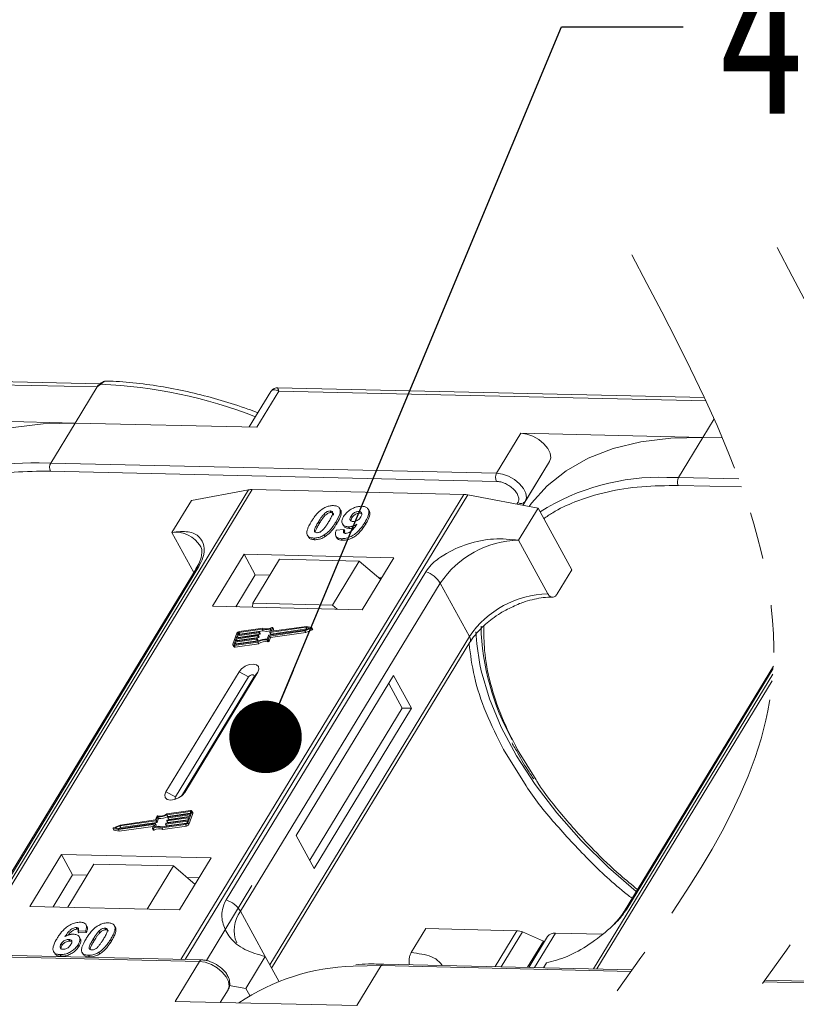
# Model space of a CAD drawing. Header units: millimetres. Extents: x -1004 to 529, y -22 to 1052.
# Tile 64 of 78: x 188 to 242, y 852 to 920. Entities that reach past the tile are written whole.
import ezdxf

# ---------------------------------------------------------------- set-up
doc = ezdxf.new("R2010")
doc.units = ezdxf.units.MM
doc.linetypes.add('PHANTOM2', pattern=[31.75, 15.875, -3.175, 3.175, -3.175, 3.175, -3.175])
doc.styles.get("Standard").update_dxf_attribs({"font": '仿宋_GB2312.ttf', "width": 0.8})
doc.dimstyles.new('ISO-25.1', dxfattribs={"dimtxt": 6, "dimasz": 5, "dimexe": 3.5, "dimexo": 0.625, "dimgap": 1.5, "dimtad": 1, "dimtoh": 1, "dimtxsty": 'Standard', "dimcen": 2.5, "dimadec": 0, "dimazin": 0, "dimtfac": 1, "dimtmove": 0, "dimatfit": 3, "dimfxl": 0, "dimarcsym": 0})

msp = doc.modelspace()

# ---------------------------------------------------------------- linework, layer by layer
at = {"color": 7, "linetype": 'Continuous', "lineweight": 15}
for p, q in [((193.783, 894.963), (162.699, 895.676)), ((162.787, 895.442), (193.552, 894.736)), ((193.552, 894.736), (192.039, 892.25)), ((193.821, 894.926), (193.552, 894.736)), ((205.537, 894.414), (204.053, 891.975)), ((204.588, 891.962), (206.101, 894.448)), ((235.462, 894.006), (206.013, 894.682)), ((206.101, 894.448), (235.571, 893.772)), ((192.039, 892.25), (179.49, 892.538)), ((236.133, 892.537), (235.353, 891.256)), ((190.359, 889.488), (192.039, 892.25)), ((192.039, 892.25), (204.588, 891.962)), ((222.804, 891.544), (221.123, 888.782)), ((235.353, 891.256), (222.804, 891.544)), ((233.673, 888.494), (235.353, 891.256)), ((235.353, 891.256), (236.703, 891.225)), ((190.359, 889.488), (189.56, 889.493)), ((190.346, 888.928), (221.11, 888.222)), ((221.123, 888.782), (190.359, 889.488)), ((224.778, 889.586), (222.939, 886.564)), ((223.097, 886.824), (224.778, 889.586)), ((233.673, 888.494), (232.874, 888.5)), ((237.828, 888.399), (233.673, 888.494)), ((204.006, 887.638), (184.494, 855.571)), ((184.736, 855.565), (204.263, 887.657)), ((200.066, 886.913), (204.006, 887.638)), ((204.263, 887.657), (218.858, 887.322)), ((233.66, 887.934), (238.033, 887.834)), ((200.066, 886.913), (198.722, 884.703)), ((218.858, 887.322), (199.331, 855.23)), ((199.631, 855.223), (219.143, 887.29)), ((219.143, 887.29), (223.986, 886.364)), ((210.359, 886.244), (210.297, 886.357)), ((212.328, 886.185), (212.266, 886.299)), ((222.591, 886.754), (222.524, 886.643)), ((222.641, 884.154), (223.986, 886.364)), ((222.939, 886.564), (223.097, 886.824)), ((223.986, 886.364), (226.314, 882.109)), ((209.217, 885.97), (209.279, 885.857)), ((209.641, 886.18), (209.703, 886.067)), ((211.081, 885.812), (211.143, 885.698)), ((211.67, 886.022), (211.608, 886.135)), ((211.67, 886.022), (211.785, 885.999)), ((208.837, 885.438), (208.899, 885.325)), ((210.09, 885.293), (210.028, 885.407)), ((210.065, 884.86), (210.59, 884.895)), ((210.493, 885.29), (210.555, 885.177)), ((210.59, 884.895), (210.652, 884.781)), ((210.911, 885.088), (210.973, 884.975)), ((212.091, 885.266), (212.029, 885.38)), ((198.722, 884.703), (200.236, 881.936)), ((208.121, 884.434), (208.183, 884.32)), ((208.504, 884.311), (208.566, 884.197)), ((209.23, 884.521), (209.292, 884.408)), ((210.033, 884.44), (210.095, 884.327)), ((210.423, 884.266), (210.486, 884.153)), ((224.659, 880.466), (222.641, 884.154)), ((203.7, 883.188), (201.515, 879.598)), ((214.043, 882.951), (203.7, 883.188)), ((203.7, 883.188), (204.476, 881.77)), ((206.15, 882.852), (204.301, 879.814)), ((211.645, 882.726), (206.15, 882.852)), ((211.858, 879.36), (214.043, 882.951)), ((200.383, 882.178), (186.602, 859.529)), ((186.795, 859.697), (200.576, 882.346)), ((209.796, 879.688), (211.645, 882.726)), ((211.645, 882.726), (213.125, 881.442)), ((216.24, 881.987), (202.458, 859.338)), ((204.476, 881.77), (203.131, 879.561)), ((205.477, 881.747), (204.476, 881.77)), ((213.203, 881.57), (212.971, 881.575)), ((225.306, 880.451), (226.314, 882.109)), ((203.455, 858.548), (217.237, 881.197)), ((219.255, 877.51), (217.237, 881.197)), ((201.515, 879.598), (211.858, 879.36)), ((204.301, 879.814), (204.28, 879.534)), ((209.796, 879.688), (204.301, 879.814)), ((210.128, 879.4), (209.796, 879.688)), ((205.002, 878.091), (203.367, 877.859)), ((205.469, 877.809), (205.557, 878.056)), ((207.967, 878.149), (205.484, 877.796)), ((205.574, 877.885), (205.657, 878.116)), ((208.007, 878.215), (205.589, 877.872)), ((205.719, 878.019), (205.657, 878.132)), ((205.657, 878.116), (205.719, 878.002)), ((207.892, 877.896), (208.335, 878.082)), ((207.898, 877.957), (208.224, 878.094)), ((208.224, 878.094), (207.967, 878.149)), ((208.029, 878.035), (207.967, 878.149)), ((208.356, 878.141), (208.007, 878.215)), ((208.335, 878.082), (208.397, 877.969)), ((208.432, 878.018), (208.37, 878.132)), ((203.209, 877.746), (202.934, 876.98)), ((203.085, 877.183), (204.579, 877.395)), ((204.636, 877.555), (203.142, 877.342)), ((203.165, 877.406), (204.659, 877.618)), ((203.222, 877.566), (203.165, 877.406)), ((203.204, 877.229), (204.698, 877.441)), ((204.717, 877.778), (203.222, 877.566)), ((203.284, 877.452), (203.222, 877.566)), ((203.245, 877.63), (204.74, 877.842)), ((203.291, 877.757), (203.245, 877.63)), ((203.273, 877.422), (203.284, 877.452)), ((203.284, 877.452), (204.779, 877.665)), ((203.353, 877.645), (203.291, 877.757)), ((204.953, 878.024), (203.344, 877.795)), ((203.344, 877.795), (203.406, 877.682)), ((203.406, 877.682), (205.015, 877.91)), ((204.594, 877.382), (204.582, 877.35)), ((204.656, 877.277), (204.594, 877.39)), ((204.594, 877.382), (204.656, 877.268)), ((204.698, 877.441), (204.636, 877.555)), ((204.674, 877.605), (204.663, 877.573)), ((204.725, 877.46), (204.663, 877.573)), ((204.736, 877.5), (204.674, 877.614)), ((204.736, 877.492), (204.674, 877.605)), ((204.779, 877.665), (204.717, 877.778)), ((204.725, 877.46), (204.736, 877.492)), ((204.754, 877.829), (204.743, 877.797)), ((204.805, 877.683), (204.743, 877.797)), ((204.816, 877.724), (204.754, 877.837)), ((204.816, 877.715), (204.754, 877.829)), ((204.805, 877.683), (204.816, 877.715)), ((205.015, 877.91), (204.953, 878.024)), ((205.3, 877.339), (205.388, 877.586)), ((205.365, 877.303), (205.454, 877.549)), ((205.415, 877.604), (207.898, 877.957)), ((205.427, 877.189), (205.516, 877.436)), ((205.454, 877.549), (207.892, 877.896)), ((205.516, 877.436), (205.454, 877.549)), ((205.469, 877.801), (205.531, 877.687)), ((219.255, 877.51), (205.473, 854.86)), ((205.546, 877.683), (205.484, 877.796)), ((205.516, 877.436), (207.954, 877.782)), ((205.546, 877.683), (208.029, 878.035)), ((205.581, 877.872), (205.574, 877.885)), ((205.677, 877.884), (205.719, 878.002)), ((207.954, 877.782), (207.892, 877.896)), ((207.954, 877.782), (208.397, 877.969)), ((208.029, 878.035), (208.065, 878.027)), ((202.935, 876.93), (202.997, 876.817)), ((203.062, 877.119), (203.016, 876.991)), ((203.016, 876.991), (203.03, 876.966)), ((203.023, 876.901), (204.658, 877.133)), ((203.085, 876.788), (203.023, 876.901)), ((203.046, 876.965), (204.655, 877.194)), ((204.556, 877.331), (203.062, 877.119)), ((203.124, 877.005), (203.062, 877.119)), ((203.142, 877.342), (203.085, 877.183)), ((203.085, 876.788), (204.72, 877.02)), ((203.113, 876.975), (203.124, 877.005)), ((203.124, 877.005), (204.618, 877.218)), ((203.204, 877.229), (203.142, 877.342)), ((203.193, 877.198), (203.204, 877.229)), ((204.618, 877.218), (204.556, 877.331)), ((204.645, 877.237), (204.582, 877.35)), ((204.645, 877.237), (204.656, 877.268)), ((204.72, 877.02), (204.658, 877.133)), ((205.296, 877.265), (205.358, 877.152)), ((205.427, 877.189), (205.365, 877.303)), ((205.602, 854.625), (219.285, 877.113)), ((240.222, 875.472), (229.916, 858.535)), ((203.351, 875.075), (198.309, 866.788)), ((204, 874.724), (198.957, 866.437)), ((199.371, 866.503), (204.368, 874.715)), ((199.602, 866.759), (204.644, 875.045)), ((203.351, 875.075), (204, 874.724)), ((204.644, 875.045), (204.368, 874.715)), ((214.018, 874.83), (207.295, 863.781)), ((215.26, 872.56), (214.018, 874.83)), ((240.187, 874.922), (227.808, 854.577)), ((230.109, 858.703), (240.213, 875.309)), ((214.613, 872.575), (213.682, 874.277)), ((228.05, 854.571), (240.147, 874.452)), ((208.227, 862.079), (214.613, 872.575)), ((208.537, 861.512), (215.26, 872.56)), ((215.26, 872.56), (214.613, 872.575)), ((221.599, 869.724), (223.154, 867.215)), ((223.848, 867.623), (222.569, 869.702)), ((198.957, 866.437), (198.309, 866.788)), ((199.602, 866.759), (199.432, 866.556)), ((200.013, 865.498), (198.378, 865.266)), ((199.99, 865.434), (198.38, 865.206)), ((198.443, 865.092), (198.38, 865.206)), ((198.443, 865.092), (199.985, 865.311)), ((199.951, 865.217), (198.456, 865.005)), ((198.479, 865.068), (199.974, 865.281)), ((199.827, 864.654), (200.102, 865.42)), ((199.889, 864.541), (200.164, 865.307)), ((199.893, 865.057), (199.951, 865.217)), ((199.974, 865.281), (200.019, 865.408)), ((200.013, 865.391), (199.99, 865.434)), ((200.163, 865.356), (200.101, 865.469)), ((200.102, 865.42), (200.164, 865.307)), ((195.143, 864.504), (194.701, 864.318)), ((195.029, 864.185), (197.446, 864.528)), ((195.068, 864.251), (197.552, 864.604)), ((197.621, 864.795), (195.137, 864.442)), ((197.582, 864.85), (195.143, 864.504)), ((195.199, 864.329), (197.683, 864.682)), ((197.461, 864.515), (197.378, 864.284)), ((197.458, 864.506), (197.446, 864.528)), ((197.567, 864.591), (197.478, 864.344)), ((197.628, 864.485), (197.566, 864.599)), ((197.629, 864.477), (197.567, 864.591)), ((197.67, 865.097), (197.582, 864.85)), ((197.595, 864.383), (197.629, 864.477)), ((197.683, 864.682), (197.621, 864.795)), ((197.736, 865.061), (197.647, 864.814)), ((197.709, 864.701), (197.647, 864.814)), ((197.709, 864.701), (197.798, 864.947)), ((197.798, 864.947), (197.736, 865.061)), ((198.034, 864.309), (199.669, 864.541)), ((198.082, 864.376), (199.692, 864.605)), ((198.281, 864.571), (198.292, 864.603)), ((198.281, 864.563), (198.343, 864.449)), ((199.79, 864.77), (198.296, 864.558)), ((198.358, 864.444), (198.296, 864.558)), ((198.319, 864.622), (199.813, 864.834)), ((198.358, 864.444), (199.744, 864.641)), ((198.361, 864.794), (198.373, 864.826)), ((198.361, 864.786), (198.423, 864.673)), ((199.87, 864.993), (198.376, 864.781)), ((198.438, 864.668), (198.376, 864.781)), ((198.399, 864.845), (199.893, 865.057)), ((198.438, 864.668), (199.824, 864.865)), ((198.441, 865.018), (198.453, 865.05)), ((198.442, 865.009), (198.504, 864.896)), ((198.518, 864.891), (198.456, 865.005)), ((198.518, 864.891), (199.904, 865.088)), ((199.669, 864.541), (199.731, 864.427)), ((199.744, 864.642), (199.79, 864.77)), ((199.813, 864.834), (199.87, 864.993)), ((199.889, 864.541), (199.827, 864.654)), ((194.665, 864.268), (194.727, 864.155)), ((194.68, 864.259), (195.029, 864.185)), ((194.742, 864.145), (194.68, 864.259)), ((194.742, 864.145), (195.091, 864.071)), ((195.137, 864.442), (194.812, 864.305)), ((194.812, 864.305), (195.068, 864.251)), ((195.091, 864.071), (195.029, 864.185)), ((195.032, 864.259), (195.199, 864.329)), ((195.091, 864.071), (197.421, 864.402)), ((195.199, 864.329), (195.137, 864.442)), ((197.379, 864.268), (197.441, 864.154)), ((197.489, 864.15), (197.427, 864.264)), ((198.096, 864.195), (198.034, 864.309)), ((198.096, 864.195), (199.731, 864.427)), ((207.295, 863.781), (208.537, 861.512)), ((191.095, 862.473), (188.91, 858.882)), ((201.438, 862.235), (191.095, 862.473)), ((191.095, 862.473), (191.87, 861.054)), ((193.343, 861.805), (191.528, 858.822)), ((193.343, 861.805), (198.838, 861.679)), ((199.253, 858.645), (201.438, 862.235)), ((191.87, 861.054), (190.526, 858.845)), ((192.872, 861.031), (191.87, 861.054)), ((197.023, 858.696), (198.838, 861.679)), ((198.838, 861.679), (200.318, 860.395)), ((200.598, 860.854), (199.766, 860.873)), ((204.24, 860.322), (201.097, 855.157)), ((188.91, 858.882), (199.253, 858.645)), ((203.455, 858.548), (205.162, 855.428)), ((192.118, 857.427), (192.18, 857.313)), ((192.764, 857.201), (192.239, 857.166)), ((192.239, 857.166), (192.301, 857.052)), ((192.301, 857.052), (192.826, 857.087)), ((192.764, 857.201), (192.826, 857.087)), ((192.858, 857.506), (192.796, 857.62)), ((193.738, 857.058), (193.676, 857.171)), ((194.101, 857.381), (194.163, 857.268)), ((194.713, 857.616), (194.708, 857.626)), ((194.778, 857.509), (194.841, 857.395)), ((215.229, 855.697), (216.238, 857.354)), ((216.238, 857.354), (222.523, 857.21)), ((222.523, 857.21), (221.016, 854.733)), ((222.9, 857.121), (221.441, 854.723)), ((222.9, 857.121), (224.368, 856.495)), ((223.749, 854.67), (225.189, 857.036)), ((228.407, 856.963), (225.189, 857.036)), ((191.07, 856.296), (191.133, 856.182)), ((191.609, 856.605), (191.671, 856.492)), ((192.399, 856.654), (192.337, 856.768)), ((193.296, 856.638), (193.358, 856.524)), ((194.489, 856.61), (194.551, 856.497)), ((223.264, 854.681), (224.368, 856.495)), ((224.64, 856.803), (223.347, 854.679)), ((224.408, 856.422), (224.368, 856.495)), ((169.854, 855.791), (200.619, 855.085)), ((200.783, 855.197), (170.018, 855.903)), ((190.562, 855.763), (190.624, 855.65)), ((192.258, 856.258), (192.32, 856.145)), ((192.53, 855.704), (192.592, 855.59)), ((193.689, 855.722), (193.751, 855.609)), ((191.006, 855.556), (191.068, 855.443)), ((192.963, 855.512), (193.025, 855.398)), ((200.619, 855.085), (198.938, 852.323)), ((205.162, 855.428), (203.818, 853.219)), ((205.162, 855.428), (206.1, 853.714)), ((224.358, 854.656), (224.557, 854.983)), ((211.225, 854.762), (213.168, 854.797)), ((211.487, 852.035), (213.168, 854.797)), ((213.168, 854.797), (230.41, 854.401)), ((230.491, 854.515), (213.332, 854.909)), ((239.548, 853.671), (252.516, 853.373)), ((252.68, 853.485), (239.63, 853.785)), ((202.593, 853.127), (202.06, 852.251)), ((202.06, 852.251), (202.593, 853.127)), ((202.681, 853.436), (203.818, 853.219)), ((203.818, 853.219), (204.087, 852.726)), ((198.938, 852.323), (211.487, 852.035))]:
    msp.add_line(p, q, dxfattribs=at)
at = {"color": 7, "linetype": 'Continuous', "lineweight": 15, "flags": 128}
for points in [[(193.821, 894.926), (193.806, 894.935), (193.793, 894.942), (193.781, 894.946), (193.771, 894.948), (193.762, 894.947), (193.756, 894.944), (193.751, 894.938), (193.749, 894.93)], [(192.039, 892.25), (189.832, 892.198), (187.764, 891.938), (185.856, 891.474), (184.129, 890.809), (182.604, 889.952), (181.295, 888.913), (180.219, 887.701), (180.057, 887.475)], [(224.778, 889.586), (224.858, 889.849), (224.814, 890.159), (224.651, 890.491), (224.382, 890.816), (224.03, 891.107), (223.627, 891.337), (223.206, 891.487), (222.804, 891.544)], [(235.353, 891.256), (233.146, 891.204), (231.078, 890.944), (229.17, 890.48), (227.443, 889.815), (225.918, 888.959), (224.609, 887.919), (223.533, 886.707), (223.371, 886.481)], [(223.097, 886.824), (223.177, 887.086), (223.133, 887.397), (222.97, 887.729), (222.701, 888.054), (222.35, 888.344), (221.946, 888.575), (221.525, 888.725), (221.123, 888.782)], [(205.608, 878.136), (205.619, 878.14), (205.63, 878.142), (205.639, 878.142), (205.648, 878.14), (205.654, 878.136), (205.657, 878.13), (205.659, 878.123), (205.657, 878.116)], [(208.356, 878.141), (208.364, 878.137), (208.37, 878.132), (208.372, 878.124), (208.37, 878.115), (208.365, 878.106), (208.357, 878.096), (208.347, 878.088), (208.335, 878.082)], [(204.579, 877.395), (204.583, 877.395), (204.586, 877.395), (204.59, 877.394), (204.592, 877.392), (204.594, 877.39), (204.595, 877.388), (204.595, 877.385), (204.594, 877.382)], [(204.659, 877.618), (204.663, 877.619), (204.667, 877.618), (204.67, 877.617), (204.672, 877.616), (204.674, 877.614), (204.675, 877.611), (204.675, 877.608), (204.674, 877.605)], [(204.74, 877.842), (204.743, 877.842), (204.747, 877.842), (204.75, 877.841), (204.752, 877.839), (204.754, 877.837), (204.755, 877.835), (204.755, 877.832), (204.754, 877.829)], [(205.484, 877.796), (205.48, 877.796), (205.476, 877.796), (205.473, 877.797), (205.471, 877.799), (205.469, 877.801), (205.468, 877.803), (205.468, 877.806), (205.469, 877.809)], [(205.589, 877.872), (205.585, 877.871), (205.582, 877.872), (205.579, 877.873), (205.576, 877.874), (205.574, 877.876), (205.573, 877.879), (205.573, 877.882), (205.574, 877.885)], [(208.397, 877.969), (208.409, 877.975), (208.419, 877.983), (208.427, 877.992), (208.432, 878.002), (208.434, 878.011), (208.432, 878.018)], [(219.973, 875.573), (219.754, 877.007), (219.697, 877.837)], [(203.023, 876.901), (202.999, 876.9), (202.978, 876.902), (202.96, 876.908), (202.945, 876.917), (202.935, 876.929), (202.93, 876.944), (202.929, 876.961), (202.934, 876.98)], [(203.016, 876.991), (203.015, 876.985), (203.015, 876.979), (203.017, 876.975), (203.02, 876.97), (203.025, 876.967), (203.031, 876.965), (203.038, 876.965), (203.046, 876.965)], [(204.644, 875.045), (204.723, 875.257), (204.692, 875.44), (204.555, 875.564), (204.334, 875.612), (204.061, 875.576), (203.778, 875.461), (203.529, 875.285), (203.351, 875.075)], [(230.754, 859.913), (228.84, 861.579), (226.966, 863.427), (225.273, 865.339), (223.778, 867.296), (222.498, 869.275), (221.446, 871.257), (220.632, 873.22), (220.066, 875.143), (219.973, 875.573)], [(204.368, 874.715), (204.391, 874.776), (204.382, 874.828), (204.343, 874.863), (204.28, 874.877), (204.202, 874.866), (204.121, 874.834), (204.05, 874.783), (204, 874.724)], [(198.309, 866.788), (198.23, 866.576), (198.261, 866.393), (198.397, 866.269), (198.619, 866.221), (198.892, 866.257), (199.175, 866.372), (199.424, 866.548), (199.602, 866.759)], [(198.957, 866.437), (198.935, 866.377), (198.944, 866.325), (198.983, 866.289), (198.987, 866.287)], [(200.019, 865.408), (200.021, 865.414), (200.021, 865.42), (200.019, 865.425), (200.015, 865.429), (200.011, 865.432), (200.005, 865.434), (199.997, 865.435), (199.99, 865.434)], [(200.013, 865.498), (200.036, 865.5), (200.057, 865.498), (200.075, 865.492), (200.09, 865.483), (200.1, 865.47), (200.106, 865.455), (200.106, 865.438), (200.102, 865.42)], [(197.446, 864.528), (197.45, 864.528), (197.454, 864.528), (197.457, 864.527), (197.459, 864.525), (197.461, 864.523), (197.462, 864.521), (197.462, 864.518), (197.461, 864.515)], [(197.552, 864.604), (197.556, 864.604), (197.559, 864.604), (197.562, 864.603), (197.565, 864.601), (197.566, 864.599), (197.567, 864.596), (197.567, 864.594), (197.567, 864.591)], [(198.296, 864.558), (198.292, 864.558), (198.288, 864.558), (198.285, 864.559), (198.283, 864.56), (198.281, 864.562), (198.28, 864.565), (198.28, 864.568), (198.281, 864.571)], [(198.376, 864.781), (198.372, 864.781), (198.369, 864.781), (198.366, 864.782), (198.363, 864.784), (198.361, 864.786), (198.361, 864.788), (198.36, 864.791), (198.361, 864.794)], [(198.456, 865.005), (198.452, 865.004), (198.449, 865.005), (198.446, 865.006), (198.443, 865.007), (198.442, 865.009), (198.441, 865.012), (198.441, 865.015), (198.441, 865.018)], [(194.68, 864.259), (194.671, 864.262), (194.665, 864.268), (194.663, 864.276), (194.665, 864.285), (194.67, 864.294), (194.678, 864.303), (194.689, 864.311), (194.701, 864.318)], [(197.427, 864.264), (197.416, 864.26), (197.406, 864.258), (197.396, 864.258), (197.388, 864.26), (197.382, 864.264), (197.378, 864.269), (197.377, 864.276), (197.378, 864.284)], [(197.441, 864.154), (197.444, 864.15), (197.45, 864.146), (197.458, 864.144), (197.468, 864.144), (197.478, 864.146), (197.489, 864.15)], [(200.619, 855.085), (201.021, 855.027), (201.442, 854.877), (201.845, 854.647), (202.197, 854.357), (202.466, 854.032), (202.629, 853.7), (202.673, 853.389), (202.593, 853.127)]]:
    msp.add_lwpolyline(points, dxfattribs=at)
at = {"color": 7, "linetype": 'Continuous', "lineweight": 15}
for centre, radius, start, end in [((192.295, 861.114), 33.846, 68.8867, 87.41637), ((189.066, 874.034), 15.467, 88.17299, 122.27686), ((190.892, 889.196), 0.609, 151.28833, 206.07738), ((221.657, 888.49), 0.609, 151.28833, 206.07738), ((232.38, 873.04), 15.467, 88.17299, 122.27686), ((234.206, 888.202), 0.609, 151.28833, 206.07738), ((204.227, 886.393), 1.264, 88.36437, 100.07486), ((218.811, 885.591), 1.731, 78.95956, 88.45106), ((222.808, 887.047), 0.365, 233.49916, 322.32593), ((198.938, 882.626), 2.088, 32.72807, 95.94494), ((222.792, 877.46), 6.695, 91.29253, 146.07318), ((200.755, 881.947), 0.437, 114.04723, 148.03545), ((215.662, 880.232), 1.847, 31.49474, 71.76502), ((224.81, 873.773), 6.695, 91.29253, 146.07318), ((205.215, 878.797), 0.816, 251.29271, 294.8085), ((205.255, 878.783), 0.737, 249.85489, 298.61454), ((236.987, 878.66), 16.945, 181.47296, 209.27046), ((203.393, 877.655), 0.206, 97.42066, 153.85265), ((203.353, 877.727), 0.0686, 97.42066, 153.85265), ((203.415, 877.613), 0.0692, 97.57631, 152.44031), ((204.632, 877.589), 0.0343, 277.42066, 333.85265), ((204.694, 877.475), 0.0343, 277.42066, 333.85265), ((204.712, 877.812), 0.0343, 277.42066, 333.85265), ((204.727, 877.496), 0.00992, 336.9348, 26.00024), ((204.774, 877.698), 0.0343, 277.42066, 333.85265), ((204.807, 877.719), 0.00992, 336.9348, 26.00024), ((205.269, 878.632), 0.765, 250.64873, 287.80174), ((205.419, 877.571), 0.0343, 97.42066, 153.85265), ((205.542, 877.695), 0.0134, 216.6597, 287.11154), ((205.702, 878.01), 0.0192, 336.12463, 26.81041), ((218.947, 877.287), 0.38, 332.73921, 35.93869), ((203.061, 876.865), 0.0803, 216.6597, 287.11154), ((204.552, 877.365), 0.0343, 277.42066, 333.85265), ((204.614, 877.252), 0.0343, 277.42066, 333.85265), ((205.198, 876.288), 1.056, 84.44241, 120.93013), ((204.647, 877.272), 0.00992, 336.9348, 26.00024), ((205.146, 876.38), 0.898, 80.39857, 122.94909), ((205.208, 876.267), 0.898, 80.39857, 122.94909), ((205.305, 877.331), 0.0662, 261.76287, 334.64704), ((205.367, 877.217), 0.0662, 261.76287, 334.64704), ((197.73, 865.069), 0.0662, 81.76287, 154.64704), ((197.838, 866.112), 1.056, 264.44241, 300.93013), ((197.889, 866.019), 0.898, 260.39857, 302.94909), ((200.109, 865.33), 0.0595, 336.9348, 26.00024), ((197.616, 864.829), 0.0343, 277.42066, 333.85265), ((197.62, 864.481), 0.00992, 336.9348, 26.00024), ((197.678, 864.716), 0.0343, 277.42066, 333.85265), ((197.9, 865.998), 1.056, 264.44241, 300.93013), ((198.323, 864.588), 0.0343, 97.42066, 153.85265), ((198.354, 864.457), 0.0134, 216.6597, 287.11154), ((198.403, 864.811), 0.0343, 97.42066, 153.85265), ((198.434, 864.681), 0.0134, 216.6597, 287.11154), ((198.484, 865.035), 0.0343, 97.42066, 153.85265), ((198.514, 864.904), 0.0134, 216.6597, 287.11154), ((199.642, 864.745), 0.206, 277.42066, 333.85265), ((199.683, 864.673), 0.0686, 277.42066, 333.85265), ((199.704, 864.631), 0.206, 277.42066, 333.85265), ((194.744, 864.164), 0.0191, 210.21858, 262.82259), ((197.78, 863.617), 0.737, 69.85489, 118.61454), ((197.821, 863.603), 0.816, 71.29271, 114.8085), ((197.842, 863.503), 0.737, 69.85489, 118.61454), ((201.88, 857.583), 1.847, 31.49474, 71.76502), ((205.207, 857.231), 2.191, 143.05874, 202.97399), ((230.287, 858.304), 0.437, 114.04363, 148.18037), ((222.478, 856.172), 1.039, 66.05067, 87.52203), ((225.117, 856.443), 0.598, 83.06528, 142.98998), ((200.792, 855.008), 0.189, 92.05976, 156.00278), ((211.646, 839.944), 14.825, 91.62872, 124.08314), ((213.348, 854.71), 0.199, 94.37574, 154.30043)]:
    msp.add_arc(centre, radius, start, end, dxfattribs=at)
at = {"color": 3, "linetype": 'PHANTOM2', "lineweight": 9, "ltscale": 1.030123}
for points in [[(240.475, 904.362), (249.991, 873.549), (228.693, 833.219), (238.208, 802.405)], [(230.447, 903.851), (239.962, 873.038), (218.664, 832.708), (228.18, 801.895)]]:
    msp.add_spline(points, degree=3, dxfattribs=at)
at = {"color": 7, "linetype": 'Continuous', "lineweight": 15}
for points, knots in [([(194.195, 895.144), (194.155, 895.141), (194.07, 895.136), (193.918, 895.07), (193.817, 894.992), (193.755, 894.944)], [0, 0, 0, 0, 0.249637, 0.538323, 1, 1, 1, 1]), ([(194.232, 895.145), (194.227, 895.146), (194.192, 895.156), (194.119, 895.135), (194.017, 895.091), (193.918, 895.018), (193.852, 894.955), (193.821, 894.926)], [0, 0, 0, 0, 0.033044, 0.285426, 0.531875, 0.785768, 1, 1, 1, 1]), ([(204.65, 892.956), (204.421, 893.044), (203.58, 893.366), (202.109, 893.826), (200.24, 894.329), (198.357, 894.724), (196.489, 894.993), (195.107, 895.13), (194.373, 895.135), (194.231, 895.136)], [0, 0, 0, 0, 0.064257, 0.235538, 0.411454, 0.590698, 0.772379, 0.955884, 1, 1, 1, 1]), ([(193.762, 894.947), (193.75, 894.939), (193.727, 894.922), (193.704, 894.905), (193.693, 894.896)], [0, 0, 0, 0, 0.518796, 1, 1, 1, 1]), ([(206.101, 894.448), (205.975, 894.499), (205.781, 894.578), (205.605, 894.517), (205.541, 894.415), (205.512, 894.368)], [0, 0, 0, 0, 0.498413, 0.772928, 1, 1, 1, 1]), ([(206.012, 894.682), (205.954, 894.679), (205.855, 894.673), (205.69, 894.596), (205.614, 894.51), (205.573, 894.462)], [0, 0, 0, 0, 0.389383, 0.666862, 1, 1, 1, 1]), ([(206.013, 894.677), (206.013, 894.678), (206.012, 894.7), (206.032, 894.626), (206.078, 894.507), (206.101, 894.448)], [0, 0, 0, 0, 0.044603, 0.521109, 1, 1, 1, 1]), ([(181.066, 886.637), (181.266, 886.78), (181.904, 887.234), (183.334, 887.886), (185.365, 888.52), (187.762, 888.907), (189.493, 888.921), (190.346, 888.928)], [0, 0, 0, 0, 0.088375, 0.281114, 0.527622, 0.767417, 1, 1, 1, 1]), ([(221.11, 888.222), (221.207, 888.213), (221.405, 888.195), (221.73, 888.076), (222.039, 887.9), (222.304, 887.681), (222.508, 887.435), (222.633, 887.181), (222.67, 886.94), (222.617, 886.815), (222.591, 886.754)], [0, 0, 0, 0, 0.12225, 0.25, 0.37775, 0.5, 0.62225, 0.75, 0.87775, 1, 1, 1, 1]), ([(224.38, 885.644), (224.58, 885.786), (225.218, 886.241), (226.648, 886.892), (228.679, 887.527), (231.076, 887.913), (232.807, 887.927), (233.66, 887.934)], [0, 0, 0, 0, 0.088375, 0.281114, 0.527622, 0.767417, 1, 1, 1, 1]), ([(208.34, 885.45), (208.386, 885.524), (208.491, 885.691), (208.716, 885.982), (208.949, 886.213), (209.121, 886.325), (209.139, 886.338)], [0, 0, 0, 0, 0.236731, 0.537555, 0.949668, 1, 1, 1, 1]), ([(209.139, 886.338), (209.185, 886.365), (209.277, 886.42), (209.425, 886.481), (209.575, 886.524), (209.698, 886.543), (209.794, 886.549), (209.842, 886.549), (209.865, 886.549)], [0, 0, 0, 0, 0.193776, 0.3936, 0.587864, 0.788908, 0.894169, 1, 1, 1, 1]), ([(209.865, 886.549), (209.949, 886.541), (210.118, 886.526), (210.279, 886.411), (210.356, 886.245), (210.317, 885.909), (210.151, 885.62), (210.028, 885.407)], [0, 0, 0, 0, 0.147566, 0.296688, 0.431278, 0.580404, 1, 1, 1, 1]), ([(210.09, 885.293), (210.133, 885.367), (210.269, 885.597), (210.399, 885.901), (210.419, 886.151), (210.364, 886.219), (210.348, 886.237)], [0, 0, 0, 0, 0.220552, 0.687786, 0.91457, 1, 1, 1, 1]), ([(210.571, 885.802), (210.621, 885.876), (210.722, 886.025), (210.957, 886.232), (211.238, 886.391), (211.543, 886.493), (211.727, 886.5), (211.823, 886.504)], [0, 0, 0, 0, 0.197927, 0.397728, 0.597413, 0.790584, 1, 1, 1, 1]), ([(211.823, 886.504), (211.906, 886.496), (212.075, 886.48), (212.24, 886.363), (212.326, 886.19), (212.301, 885.891), (212.165, 885.609), (212.048, 885.413), (212.029, 885.38)], [0, 0, 0, 0, 0.148288, 0.297745, 0.443713, 0.607791, 0.934708, 1, 1, 1, 1]), ([(208.837, 885.438), (208.86, 885.475), (208.905, 885.549), (208.97, 885.649), (209.03, 885.737), (209.087, 885.815), (209.147, 885.894), (209.193, 885.945), (209.217, 885.97)], [0, 0, 0, 0, 0.205942, 0.411959, 0.558149, 0.704502, 0.851801, 1, 1, 1, 1]), ([(208.899, 885.325), (208.922, 885.362), (208.967, 885.435), (209.032, 885.535), (209.092, 885.624), (209.149, 885.702), (209.209, 885.78), (209.255, 885.831), (209.279, 885.857)], [0, 0, 0, 0, 0.205942, 0.411959, 0.558149, 0.704502, 0.851801, 1, 1, 1, 1]), ([(209.217, 885.97), (209.255, 886.008), (209.318, 886.069), (209.43, 886.137), (209.532, 886.172), (209.602, 886.18), (209.637, 886.18), (209.641, 886.18)], [0, 0, 0, 0, 0.3348035, 0.5425606, 0.750382, 0.9707212, 1, 1, 1, 1]), ([(209.279, 885.857), (209.317, 885.894), (209.38, 885.956), (209.492, 886.024), (209.594, 886.059), (209.664, 886.066), (209.699, 886.067), (209.703, 886.067)], [0, 0, 0, 0, 0.334804, 0.542561, 0.750382, 0.970721, 1, 1, 1, 1]), ([(209.641, 886.18), (209.676, 886.176), (209.739, 886.169), (209.798, 886.125), (209.822, 886.042), (209.792, 885.889), (209.682, 885.672), (209.583, 885.506), (209.533, 885.422)], [0, 0, 0, 0, 0.104614, 0.188814, 0.273512, 0.444127, 0.719481, 1, 1, 1, 1]), ([(209.703, 886.067), (209.738, 886.063), (209.801, 886.056), (209.86, 886.011), (209.881, 885.951), (209.87, 885.903), (209.864, 885.879)], [0, 0, 0, 0, 0.293658, 0.530016, 0.767769, 1, 1, 1, 1]), ([(210.911, 885.088), (210.828, 885.097), (210.66, 885.115), (210.506, 885.24), (210.436, 885.412), (210.466, 885.61), (210.539, 885.744), (210.571, 885.802)], [0, 0, 0, 0, 0.210189, 0.421773, 0.623603, 0.837034, 1, 1, 1, 1]), ([(211.219, 885.455), (211.178, 885.459), (211.1, 885.467), (211.026, 885.521), (210.998, 885.595), (211.017, 885.696), (211.057, 885.769), (211.081, 885.812)], [0, 0, 0, 0, 0.2139369, 0.3980753, 0.5830907, 0.7516657, 1, 1, 1, 1]), ([(211.069, 885.499), (211.072, 885.522), (211.078, 885.586), (211.118, 885.655), (211.143, 885.698)], [0, 0, 0, 0, 0.366323, 1, 1, 1, 1]), ([(211.081, 885.812), (211.113, 885.86), (211.164, 885.936), (211.272, 886.034), (211.379, 886.092), (211.496, 886.13), (211.568, 886.133), (211.608, 886.135)], [0, 0, 0, 0, 0.2913202, 0.4655393, 0.6416315, 0.798664, 1, 1, 1, 1]), ([(211.143, 885.698), (211.175, 885.746), (211.226, 885.823), (211.334, 885.92), (211.441, 885.978), (211.558, 886.017), (211.63, 886.02), (211.67, 886.022)], [0, 0, 0, 0, 0.29132, 0.465539, 0.641632, 0.798664, 1, 1, 1, 1]), ([(211.758, 885.765), (211.729, 885.721), (211.679, 885.647), (211.566, 885.555), (211.452, 885.497), (211.33, 885.458), (211.256, 885.456), (211.219, 885.455)], [0, 0, 0, 0, 0.2673945, 0.4472142, 0.6271221, 0.8130653, 1, 1, 1, 1]), ([(211.608, 886.135), (211.65, 886.13), (211.733, 886.12), (211.807, 886.053), (211.837, 885.964), (211.812, 885.862), (211.775, 885.795), (211.758, 885.765)], [0, 0, 0, 0, 0.207955, 0.420406, 0.62732, 0.827707, 1, 1, 1, 1]), ([(212.091, 885.266), (212.134, 885.34), (212.264, 885.563), (212.379, 885.863), (212.387, 886.101), (212.33, 886.166), (212.318, 886.179)], [0, 0, 0, 0, 0.2271221, 0.6848597, 0.9348975, 1, 1, 1, 1]), ([(208.05, 884.551), (208.043, 884.582), (208.029, 884.643), (208.038, 884.776), (208.083, 884.947), (208.165, 885.134), (208.252, 885.302), (208.311, 885.401), (208.34, 885.45)], [0, 0, 0, 0, 0.1184406, 0.2393457, 0.4595932, 0.6849248, 0.8422399, 1, 1, 1, 1]), ([(208.728, 884.679), (208.686, 884.684), (208.62, 884.693), (208.566, 884.744), (208.55, 884.83), (208.583, 884.983), (208.695, 885.198), (208.789, 885.358), (208.837, 885.438)], [0, 0, 0, 0, 0.1253702, 0.2022903, 0.2791788, 0.4647576, 0.7305818, 1, 1, 1, 1]), ([(208.631, 884.756), (208.635, 884.786), (208.648, 884.89), (208.76, 885.086), (208.853, 885.245), (208.899, 885.325)], [0, 0, 0, 0, 0.166989, 0.580698, 1, 1, 1, 1]), ([(209.152, 884.889), (209.114, 884.851), (209.052, 884.79), (208.94, 884.722), (208.84, 884.688), (208.769, 884.679), (208.733, 884.679), (208.728, 884.679)], [0, 0, 0, 0, 0.333678, 0.540413, 0.747264, 0.961209, 1, 1, 1, 1]), ([(209.533, 885.422), (209.51, 885.386), (209.465, 885.312), (209.401, 885.212), (209.34, 885.123), (209.283, 885.044), (209.223, 884.966), (209.176, 884.915), (209.152, 884.889)], [0, 0, 0, 0, 0.20527, 0.410616, 0.55715, 0.703844, 0.851471, 1, 1, 1, 1]), ([(210.028, 885.407), (209.981, 885.333), (209.876, 885.165), (209.656, 884.88), (209.425, 884.65), (209.255, 884.538), (209.23, 884.521)], [0, 0, 0, 0, 0.237281, 0.538591, 0.932677, 1, 1, 1, 1]), ([(209.292, 884.408), (209.335, 884.437), (209.423, 884.497), (209.57, 884.622), (209.725, 884.782), (209.87, 884.963), (209.991, 885.134), (210.057, 885.24), (210.09, 885.293)], [0, 0, 0, 0, 0.118595, 0.239509, 0.447458, 0.659935, 0.829685, 1, 1, 1, 1]), ([(210.423, 884.266), (210.339, 884.275), (210.187, 884.289), (210.046, 884.394), (209.983, 884.553), (210.009, 884.719), (210.053, 884.829), (210.065, 884.86)], [0, 0, 0, 0, 0.242788, 0.438865, 0.634801, 0.900936, 1, 1, 1, 1]), ([(212.029, 885.38), (211.982, 885.306), (211.841, 885.085), (211.596, 884.779), (211.245, 884.502), (210.919, 884.34), (210.634, 884.27), (210.479, 884.267), (210.423, 884.266)], [0, 0, 0, 0, 0.1423372, 0.4291269, 0.5899433, 0.7512055, 0.9098946, 1, 1, 1, 1]), ([(210.486, 884.153), (210.576, 884.156), (210.758, 884.163), (211.059, 884.262), (211.356, 884.422), (211.696, 884.705), (211.924, 885.001), (212.057, 885.212), (212.091, 885.266)], [0, 0, 0, 0, 0.14324, 0.28761, 0.430449, 0.591135, 0.89544, 1, 1, 1, 1]), ([(210.59, 884.895), (210.572, 884.85), (210.544, 884.782), (210.554, 884.701), (210.595, 884.657), (210.653, 884.637), (210.695, 884.634), (210.711, 884.633)], [0, 0, 0, 0, 0.344714, 0.529059, 0.714209, 0.892196, 1, 1, 1, 1]), ([(210.565, 885.182), (210.577, 885.156), (210.615, 885.07), (210.76, 884.994), (210.91, 884.98), (210.973, 884.975)], [0, 0, 0, 0, 0.20752, 0.66568, 1, 1, 1, 1]), ([(210.711, 884.633), (210.748, 884.635), (210.822, 884.64), (210.953, 884.692), (211.101, 884.784), (211.294, 884.982), (211.411, 885.148), (211.491, 885.263)], [0, 0, 0, 0, 0.112015, 0.224355, 0.367768, 0.565827, 1, 1, 1, 1]), ([(211.491, 885.263), (211.445, 885.236), (211.351, 885.183), (211.226, 885.136), (211.127, 885.11), (211.054, 885.096), (210.981, 885.089), (210.935, 885.088), (210.911, 885.088)], [0, 0, 0, 0, 0.243491, 0.496266, 0.61821, 0.741704, 0.870158, 1, 1, 1, 1]), ([(210.973, 884.975), (211.018, 884.976), (211.108, 884.978), (211.228, 885.004), (211.298, 885.029), (211.318, 885.035)], [0, 0, 0, 0, 0.409454, 0.83528, 1, 1, 1, 1]), ([(200.576, 882.346), (200.682, 882.557), (200.954, 883.097), (200.965, 883.812), (200.645, 884.447), (199.912, 884.82), (199.117, 884.742), (198.722, 884.703)], [0, 0, 0, 0, 0.125713, 0.321276, 0.524466, 0.763484, 1, 1, 1, 1]), ([(208.504, 884.311), (208.461, 884.313), (208.376, 884.317), (208.262, 884.344), (208.165, 884.39), (208.105, 884.447), (208.069, 884.503), (208.056, 884.535), (208.05, 884.551)], [0, 0, 0, 0, 0.192635, 0.388697, 0.582015, 0.783044, 0.890959, 1, 1, 1, 1]), ([(208.186, 884.323), (208.198, 884.31), (208.23, 884.275), (208.312, 884.236), (208.407, 884.211), (208.494, 884.2), (208.542, 884.198), (208.566, 884.197)], [0, 0, 0, 0, 0.143925, 0.415852, 0.697483, 0.848301, 1, 1, 1, 1]), ([(209.23, 884.521), (209.184, 884.494), (209.092, 884.439), (208.944, 884.378), (208.794, 884.335), (208.671, 884.316), (208.575, 884.31), (208.528, 884.31), (208.504, 884.311)], [0, 0, 0, 0, 0.193769, 0.393564, 0.587886, 0.789131, 0.894283, 1, 1, 1, 1]), ([(208.566, 884.197), (208.61, 884.197), (208.698, 884.198), (208.841, 884.219), (208.99, 884.259), (209.116, 884.31), (209.217, 884.363), (209.267, 884.393), (209.292, 884.408)], [0, 0, 0, 0, 0.193594, 0.390501, 0.584817, 0.78683, 0.892868, 1, 1, 1, 1]), ([(210.098, 884.329), (210.13, 884.286), (210.192, 884.203), (210.348, 884.16), (210.451, 884.155), (210.486, 884.153)], [0, 0, 0, 0, 0.415852, 0.802138, 1, 1, 1, 1]), ([(210.617, 884.654), (210.619, 884.677), (210.623, 884.718), (210.643, 884.762), (210.652, 884.781)], [0, 0, 0, 0, 0.569737, 1, 1, 1, 1]), ([(222.641, 884.154), (222.074, 884.215), (220.939, 884.338), (219.097, 883.957), (217.626, 883.282), (216.67, 882.574), (216.356, 882.146), (216.24, 881.987)], [0, 0, 0, 0, 0.249096, 0.498243, 0.745205, 0.90541, 1, 1, 1, 1]), ([(200.687, 883.753), (200.697, 883.739), (200.76, 883.655), (200.792, 883.472), (200.777, 883.107), (200.657, 882.674), (200.471, 882.34), (200.381, 882.178)], [0, 0, 0, 0, 0.054359, 0.333223, 0.559722, 0.78604, 1, 1, 1, 1]), ([(221.764, 879.34), (222.079, 879.499), (222.522, 879.721), (223.186, 879.954), (223.739, 880.107), (224.353, 880.205), (224.773, 880.242), (224.961, 880.225), (224.974, 880.224)], [0, 0, 0, 0, 0.288391, 0.40474, 0.594322, 0.785544, 0.984773, 1, 1, 1, 1]), ([(225.306, 880.451), (225.264, 880.395), (225.182, 880.284), (225.028, 880.216), (224.873, 880.235), (224.745, 880.328), (224.684, 880.427), (224.659, 880.466)], [0, 0, 0, 0, 0.2146939, 0.4293877, 0.6440816, 0.8587754, 1, 1, 1, 1]), ([(219.299, 877.115), (219.343, 877.192), (219.497, 877.461), (219.863, 877.891), (220.337, 878.354), (220.836, 878.758), (221.31, 879.083), (221.643, 879.271), (221.764, 879.34)], [0, 0, 0, 0, 0.097286, 0.340622, 0.525469, 0.686972, 0.885597, 1, 1, 1, 1]), ([(222.569, 869.702), (222.183, 870.462), (221.399, 872.007), (220.648, 874.31), (220.246, 876.416), (220.247, 877.693), (220.248, 878.253)], [0, 0, 0, 0, 0.255322, 0.518562, 0.789217, 1, 1, 1, 1]), ([(219.225, 877.014), (219.322, 876.266), (219.521, 874.723), (220.32, 872.265), (221.174, 870.568), (221.599, 869.724)], [0, 0, 0, 0, 0.321295, 0.662487, 1, 1, 1, 1]), ([(222.189, 870.177), (222.216, 870.12), (222.3, 869.94), (222.411, 869.759), (222.488, 869.636)], [0, 0, 0, 0, 0.317467, 1, 1, 1, 1]), ([(222.488, 869.636), (222.734, 869.189), (223.092, 868.537), (223.546, 867.891), (223.688, 867.688)], [0, 0, 0, 0, 0.685846, 1, 1, 1, 1]), ([(223.154, 867.215), (223.157, 867.21), (223.694, 866.342), (225.108, 864.614), (227.429, 862.107), (229.265, 860.366), (230.357, 859.536), (230.472, 859.449)], [0, 0, 0, 0, 0.001708, 0.316913, 0.637904, 0.961869, 1, 1, 1, 1]), ([(230.841, 860.055), (230.447, 860.379), (229.385, 861.25), (227.639, 862.93), (225.719, 865.064), (224.41, 866.704), (223.89, 867.555), (223.848, 867.623)], [0, 0, 0, 0, 0.139905, 0.376826, 0.679842, 0.974606, 1, 1, 1, 1]), ([(202.458, 859.338), (202.358, 859.116), (202.102, 858.549), (202.2, 857.633), (202.702, 856.666), (203.683, 855.839), (204.671, 855.565), (205.162, 855.428)], [0, 0, 0, 0, 0.125713, 0.321276, 0.524466, 0.763484, 1, 1, 1, 1]), ([(224.557, 854.983), (225.023, 855.107), (225.956, 855.353), (227.529, 856.226), (228.822, 857.225), (229.691, 858.093), (229.996, 858.538), (230.109, 858.703)], [0, 0, 0, 0, 0.249096, 0.498243, 0.745205, 0.90541, 1, 1, 1, 1]), ([(229.914, 858.535), (229.911, 858.529), (229.826, 858.364), (229.543, 858.001), (229.182, 857.589), (228.918, 857.359), (228.848, 857.298)], [0, 0, 0, 0, 0.014876, 0.423831, 0.846052, 1, 1, 1, 1]), ([(190.8, 856.68), (190.847, 856.754), (190.987, 856.975), (191.233, 857.281), (191.584, 857.558), (191.91, 857.72), (192.195, 857.79), (192.349, 857.793), (192.405, 857.794)], [0, 0, 0, 0, 0.142337, 0.429127, 0.589943, 0.751205, 0.909895, 1, 1, 1, 1]), ([(192.405, 857.794), (192.49, 857.786), (192.642, 857.771), (192.783, 857.665), (192.845, 857.509), (192.82, 857.343), (192.777, 857.232), (192.764, 857.201)], [0, 0, 0, 0, 0.242691, 0.439002, 0.635006, 0.895059, 1, 1, 1, 1]), ([(193.599, 857.539), (193.645, 857.566), (193.737, 857.621), (193.885, 857.682), (194.035, 857.725), (194.157, 857.744), (194.254, 857.75), (194.301, 857.75), (194.325, 857.75)], [0, 0, 0, 0, 0.193776, 0.3936, 0.587864, 0.788908, 0.894169, 1, 1, 1, 1]), ([(194.325, 857.75), (194.368, 857.747), (194.453, 857.743), (194.566, 857.716), (194.664, 857.67), (194.724, 857.613), (194.76, 857.557), (194.772, 857.525), (194.778, 857.509)], [0, 0, 0, 0, 0.192627, 0.388684, 0.582013, 0.783201, 0.891038, 1, 1, 1, 1]), ([(192.118, 857.427), (192.081, 857.425), (192.007, 857.42), (191.875, 857.367), (191.726, 857.274), (191.534, 857.076), (191.417, 856.91), (191.338, 856.798)], [0, 0, 0, 0, 0.112049, 0.22438, 0.370115, 0.570276, 1, 1, 1, 1]), ([(191.559, 856.903), (191.559, 856.903), (191.609, 856.973), (191.702, 857.081), (191.862, 857.212), (191.998, 857.282), (192.108, 857.312), (192.159, 857.313), (192.18, 857.313)], [0, 0, 0, 0, 0.000071, 0.368569, 0.571075, 0.774891, 0.911654, 1, 1, 1, 1]), ([(192.239, 857.166), (192.257, 857.209), (192.285, 857.276), (192.275, 857.357), (192.234, 857.404), (192.175, 857.423), (192.133, 857.426), (192.118, 857.427)], [0, 0, 0, 0, 0.33384, 0.524547, 0.716372, 0.891824, 1, 1, 1, 1]), ([(192.18, 857.313), (192.215, 857.312), (192.254, 857.311), (192.276, 857.293), (192.278, 857.292)], [0, 0, 0, 0, 0.900108, 1, 1, 1, 1]), ([(192.801, 856.654), (192.847, 856.727), (192.953, 856.895), (193.177, 857.185), (193.409, 857.415), (193.58, 857.526), (193.599, 857.539)], [0, 0, 0, 0, 0.237381, 0.538918, 0.949082, 1, 1, 1, 1]), ([(192.826, 857.087), (192.851, 857.159), (192.9, 857.303), (192.906, 857.454), (192.858, 857.501), (192.855, 857.504)], [0, 0, 0, 0, 0.481785, 0.969308, 1, 1, 1, 1]), ([(193.296, 856.638), (193.318, 856.675), (193.364, 856.748), (193.428, 856.848), (193.489, 856.937), (193.546, 857.016), (193.606, 857.094), (193.653, 857.145), (193.676, 857.171)], [0, 0, 0, 0, 0.20527, 0.410616, 0.557148, 0.703844, 0.851475, 1, 1, 1, 1]), ([(193.358, 856.524), (193.38, 856.561), (193.426, 856.635), (193.49, 856.735), (193.551, 856.824), (193.608, 856.902), (193.668, 856.981), (193.715, 857.032), (193.738, 857.058)], [0, 0, 0, 0, 0.20527, 0.410616, 0.557148, 0.703844, 0.851475, 1, 1, 1, 1]), ([(193.676, 857.171), (193.715, 857.209), (193.777, 857.27), (193.889, 857.338), (193.992, 857.373), (194.061, 857.381), (194.097, 857.381), (194.101, 857.381)], [0, 0, 0, 0, 0.334804, 0.542561, 0.750382, 0.970721, 1, 1, 1, 1]), ([(193.738, 857.058), (193.777, 857.096), (193.839, 857.157), (193.951, 857.225), (194.054, 857.26), (194.123, 857.267), (194.159, 857.268), (194.163, 857.268)], [0, 0, 0, 0, 0.334804, 0.542561, 0.750382, 0.970721, 1, 1, 1, 1]), ([(194.101, 857.381), (194.136, 857.377), (194.198, 857.37), (194.256, 857.327), (194.28, 857.248), (194.254, 857.097), (194.144, 856.877), (194.043, 856.707), (193.992, 856.622)], [0, 0, 0, 0, 0.105646, 0.186221, 0.267042, 0.431541, 0.712708, 1, 1, 1, 1]), ([(194.163, 857.268), (194.198, 857.264), (194.259, 857.256), (194.313, 857.22), (194.322, 857.188), (194.325, 857.176)], [0, 0, 0, 0, 0.449091, 0.791608, 1, 1, 1, 1]), ([(194.778, 857.509), (194.786, 857.478), (194.8, 857.417), (194.79, 857.287), (194.749, 857.122), (194.67, 856.939), (194.582, 856.767), (194.52, 856.663), (194.489, 856.61)], [0, 0, 0, 0, 0.118432, 0.2393289, 0.4494336, 0.6641784, 0.8318201, 1, 1, 1, 1]), ([(194.551, 856.497), (194.595, 856.571), (194.691, 856.735), (194.814, 857.007), (194.875, 857.242), (194.848, 857.364), (194.841, 857.395)], [0, 0, 0, 0, 0.236775, 0.527928, 0.878334, 1, 1, 1, 1]), ([(194.841, 857.395), (194.83, 857.424), (194.813, 857.468), (194.778, 857.5), (194.767, 857.511)], [0, 0, 0, 0, 0.667997, 1, 1, 1, 1]), ([(191.006, 855.556), (190.922, 855.564), (190.754, 855.58), (190.589, 855.697), (190.503, 855.869), (190.528, 856.169), (190.664, 856.452), (190.781, 856.648), (190.8, 856.68)], [0, 0, 0, 0, 0.148269, 0.297647, 0.442421, 0.607851, 0.935658, 1, 1, 1, 1]), ([(191.221, 855.925), (191.179, 855.93), (191.095, 855.94), (191.021, 856.007), (190.992, 856.096), (191.016, 856.198), (191.053, 856.264), (191.07, 856.296)], [0, 0, 0, 0, 0.207905, 0.419981, 0.630626, 0.821735, 1, 1, 1, 1]), ([(191.07, 856.296), (191.101, 856.341), (191.152, 856.416), (191.268, 856.508), (191.384, 856.567), (191.503, 856.602), (191.575, 856.604), (191.609, 856.605)], [0, 0, 0, 0, 0.276721, 0.45687, 0.637007, 0.824068, 1, 1, 1, 1]), ([(191.133, 856.182), (191.163, 856.228), (191.214, 856.303), (191.33, 856.395), (191.446, 856.453), (191.565, 856.489), (191.637, 856.491), (191.671, 856.492)], [0, 0, 0, 0, 0.276721, 0.45687, 0.637007, 0.824068, 1, 1, 1, 1]), ([(191.338, 856.798), (191.384, 856.823), (191.478, 856.876), (191.602, 856.925), (191.701, 856.95), (191.775, 856.964), (191.847, 856.971), (191.894, 856.972), (191.917, 856.972)], [0, 0, 0, 0, 0.243654, 0.49576, 0.617892, 0.741503, 0.870025, 1, 1, 1, 1]), ([(191.609, 856.605), (191.651, 856.601), (191.729, 856.594), (191.801, 856.54), (191.832, 856.463), (191.81, 856.36), (191.769, 856.287), (191.748, 856.248)], [0, 0, 0, 0, 0.213757, 0.394944, 0.576585, 0.777311, 1, 1, 1, 1]), ([(191.671, 856.492), (191.715, 856.489), (191.776, 856.486), (191.811, 856.457), (191.821, 856.448)], [0, 0, 0, 0, 0.715718, 1, 1, 1, 1]), ([(191.917, 856.972), (192.001, 856.963), (192.169, 856.945), (192.321, 856.821), (192.392, 856.65), (192.365, 856.453), (192.291, 856.318), (192.258, 856.258)], [0, 0, 0, 0, 0.210216, 0.421975, 0.620016, 0.831037, 1, 1, 1, 1]), ([(192.32, 856.145), (192.359, 856.219), (192.437, 856.368), (192.455, 856.547), (192.405, 856.624), (192.389, 856.649)], [0, 0, 0, 0, 0.401791, 0.807526, 1, 1, 1, 1]), ([(192.963, 855.512), (192.879, 855.519), (192.711, 855.535), (192.548, 855.649), (192.467, 855.827), (192.522, 856.168), (192.687, 856.455), (192.801, 856.654)], [0, 0, 0, 0, 0.147528, 0.296569, 0.43214, 0.608737, 1, 1, 1, 1]), ([(193.187, 855.88), (193.146, 855.885), (193.079, 855.894), (193.025, 855.944), (193.009, 856.029), (193.04, 856.18), (193.152, 856.396), (193.248, 856.557), (193.296, 856.638)], [0, 0, 0, 0, 0.125351, 0.202197, 0.279182, 0.459742, 0.727968, 1, 1, 1, 1]), ([(193.09, 855.956), (193.093, 855.984), (193.106, 856.088), (193.217, 856.283), (193.311, 856.443), (193.358, 856.524)], [0, 0, 0, 0, 0.159501, 0.57679, 1, 1, 1, 1]), ([(193.992, 856.622), (193.969, 856.585), (193.924, 856.511), (193.859, 856.412), (193.798, 856.323), (193.742, 856.245), (193.682, 856.166), (193.635, 856.116), (193.612, 856.09)], [0, 0, 0, 0, 0.205942, 0.411959, 0.558149, 0.704502, 0.851801, 1, 1, 1, 1]), ([(194.489, 856.61), (194.443, 856.537), (194.337, 856.369), (194.117, 856.083), (193.886, 855.852), (193.714, 855.739), (193.689, 855.722)], [0, 0, 0, 0, 0.2366286, 0.5373614, 0.9329864, 1, 1, 1, 1]), ([(193.751, 855.609), (193.795, 855.638), (193.883, 855.698), (194.031, 855.824), (194.189, 855.988), (194.334, 856.17), (194.454, 856.341), (194.519, 856.445), (194.551, 856.497)], [0, 0, 0, 0, 0.11827, 0.2388803, 0.4507318, 0.6672091, 0.8333396, 1, 1, 1, 1]), ([(190.633, 855.656), (190.659, 855.613), (190.719, 855.514), (190.891, 855.454), (191.025, 855.446), (191.068, 855.443)], [0, 0, 0, 0, 0.338595, 0.784132, 1, 1, 1, 1]), ([(192.258, 856.258), (192.208, 856.184), (192.107, 856.035), (191.872, 855.827), (191.587, 855.666), (191.281, 855.566), (191.098, 855.56), (191.006, 855.556)], [0, 0, 0, 0, 0.197831, 0.3973, 0.59891, 0.798741, 1, 1, 1, 1]), ([(191.084, 855.922), (191.074, 855.943), (191.054, 855.991), (191.079, 856.084), (191.115, 856.15), (191.133, 856.182)], [0, 0, 0, 0, 0.296139, 0.660307, 1, 1, 1, 1]), ([(191.068, 855.443), (191.159, 855.446), (191.34, 855.452), (191.637, 855.548), (191.917, 855.703), (192.159, 855.909), (192.266, 856.065), (192.32, 856.145)], [0, 0, 0, 0, 0.198208, 0.398397, 0.584963, 0.787074, 1, 1, 1, 1]), ([(191.748, 856.248), (191.716, 856.201), (191.666, 856.125), (191.558, 856.027), (191.45, 855.969), (191.332, 855.93), (191.26, 855.927), (191.221, 855.925)], [0, 0, 0, 0, 0.2886974, 0.4635526, 0.6399417, 0.8018084, 1, 1, 1, 1]), ([(193.689, 855.722), (193.644, 855.695), (193.551, 855.64), (193.403, 855.579), (193.253, 855.536), (193.131, 855.518), (193.035, 855.511), (192.987, 855.512), (192.963, 855.512)], [0, 0, 0, 0, 0.193769, 0.393564, 0.587886, 0.789131, 0.894283, 1, 1, 1, 1]), ([(193.612, 856.09), (193.574, 856.052), (193.512, 855.991), (193.4, 855.923), (193.299, 855.889), (193.229, 855.88), (193.193, 855.88), (193.187, 855.88)], [0, 0, 0, 0, 0.333678, 0.540413, 0.747264, 0.961209, 1, 1, 1, 1]), ([(215.229, 855.697), (215.195, 855.628), (215.126, 855.491), (215.081, 855.23), (215.075, 855.011), (215.103, 854.899), (215.11, 854.868)], [0, 0, 0, 0, 0.295987, 0.591974, 0.887961, 1, 1, 1, 1]), ([(217.368, 854.816), (217.307, 854.9), (217.127, 855.146), (216.486, 855.538), (215.725, 855.634), (215.229, 855.697)], [0, 0, 0, 0, 0.152259, 0.448917, 1, 1, 1, 1]), ([(192.604, 855.597), (192.622, 855.563), (192.67, 855.475), (192.831, 855.412), (192.97, 855.402), (193.025, 855.398)], [0, 0, 0, 0, 0.275409, 0.710365, 1, 1, 1, 1]), ([(193.025, 855.398), (193.069, 855.398), (193.158, 855.399), (193.301, 855.42), (193.45, 855.46), (193.576, 855.511), (193.677, 855.564), (193.726, 855.594), (193.751, 855.609)], [0, 0, 0, 0, 0.193594, 0.390501, 0.584817, 0.78683, 0.892868, 1, 1, 1, 1]), ([(201.802, 854.874), (201.622, 854.967), (201.371, 855.096), (201.024, 855.181), (200.869, 855.187), (200.785, 855.19)], [0, 0, 0, 0, 0.538027, 0.74783, 1, 1, 1, 1]), ([(202.549, 854.116), (202.526, 854.16), (202.456, 854.298), (202.224, 854.572), (201.965, 854.758), (201.802, 854.874)], [0, 0, 0, 0, 0.152643, 0.468497, 1, 1, 1, 1]), ([(213.341, 854.893), (212.985, 854.906), (212.318, 854.93), (211.694, 854.881), (211.402, 854.858)], [0, 0, 0, 0, 0.533839, 1, 1, 1, 1]), ([(202.592, 853.144), (202.603, 853.158), (202.7, 853.272), (202.729, 853.58), (202.677, 853.896), (202.576, 854.07), (202.549, 854.116)], [0, 0, 0, 0, 0.054424, 0.449377, 0.857077, 1, 1, 1, 1])]:
    msp.add_open_spline(points, degree=3, knots=knots, dxfattribs=at)
msp.add_open_spline([(193.552, 894.736), (193.581, 894.779), (193.64, 894.864), (193.712, 894.908), (193.749, 894.93)], degree=3, dxfattribs=at)

# ---------------------------------------------------------------- texts
at = {"color": 5, "lineweight": 9, "insert": (236.441, 924.49), "char_height": 10.89, "width": 1.6335, "attachment_point": 1}
msp.add_mtext('4', dxfattribs=at)

# ---------------------------------------------------------------- leaders
at = {"color": 5, "lineweight": 9}
msp.add_leader([(205.182, 870.585), (225.598, 919.589), (233.991, 919.589)], dimstyle='ISO-25.1', override={"dimgap": 1.5, "dimtad": 0, "dimldrblk": 'Dot'}, dxfattribs=at)

doc.saveas('drawing.dxf')
